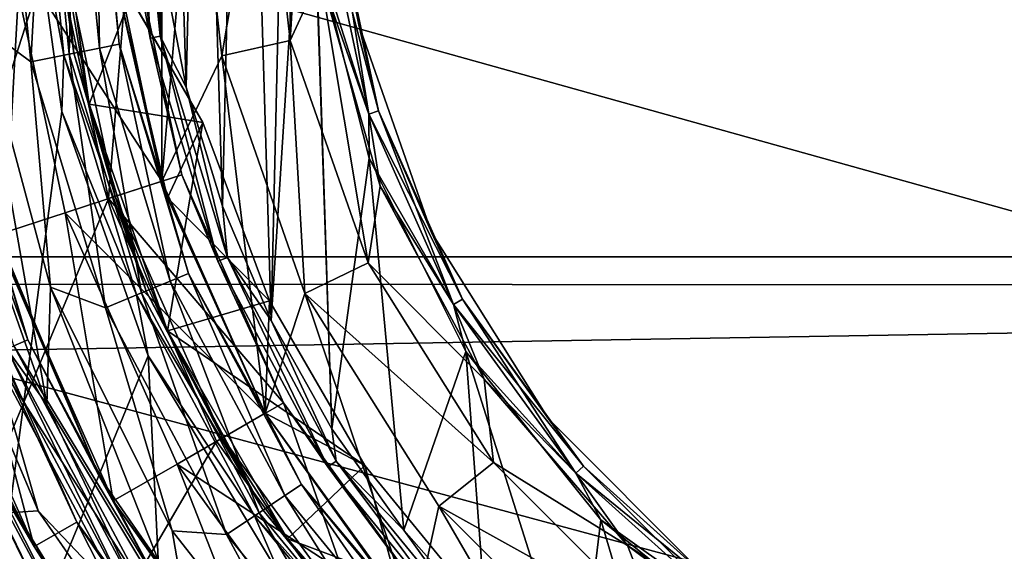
# Model space of a CAD drawing. Header units: millimetres. Extents: x -143 to 143, y -35 to 35.
# Tile 214 of 256: x 65.76 to 72.78, y -5.31 to -1.52. Entities that reach past the tile are written whole.
import ezdxf

# ---------------------------------------------------------------- set-up
doc = ezdxf.new("R2010")
doc.units = ezdxf.units.MM
doc.header["$LTSCALE"] = 65.185185
for name, color, linetype in [('127', 7, 'CONTINUOUS'), ('128', 7, 'CONTINUOUS'), ('17', 7, 'CONTINUOUS'), ('216', 7, 'CONTINUOUS'), ('217', 7, 'CONTINUOUS'), ('221', 7, 'CONTINUOUS'), ('222', 7, 'CONTINUOUS'), ('225', 7, 'CONTINUOUS'), ('226', 7, 'CONTINUOUS'), ('227', 7, 'CONTINUOUS'), ('228', 7, 'CONTINUOUS'), ('232', 7, 'CONTINUOUS'), ('234', 7, 'CONTINUOUS'), ('235', 7, 'CONTINUOUS'), ('236', 7, 'CONTINUOUS'), ('237', 7, 'CONTINUOUS'), ('242', 7, 'CONTINUOUS'), ('243', 7, 'CONTINUOUS'), ('244', 7, 'CONTINUOUS'), ('245', 7, 'CONTINUOUS'), ('246', 7, 'CONTINUOUS'), ('249', 7, 'CONTINUOUS'), ('250', 7, 'CONTINUOUS'), ('251', 7, 'CONTINUOUS'), ('254', 7, 'CONTINUOUS'), ('271', 7, 'CONTINUOUS'), ('274', 7, 'CONTINUOUS'), ('278', 7, 'CONTINUOUS'), ('330', 7, 'CONTINUOUS'), ('331', 7, 'CONTINUOUS'), ('36', 7, 'CONTINUOUS'), ('40', 7, 'CONTINUOUS'), ('41', 7, 'CONTINUOUS'), ('45', 7, 'CONTINUOUS'), ('484', 7, 'CONTINUOUS'), ('493', 7, 'CONTINUOUS'), ('494', 7, 'CONTINUOUS'), ('71', 7, 'CONTINUOUS')]:
    doc.layers.add(name, color=color, linetype=linetype)

msp = doc.modelspace()

# ---------------------------------------------------------------- linework, layer by layer
at = {"layer": '127', "linetype": 'CONTINUOUS'}
for points in [[(65.2529, -1.9388, -31.1913), (65.8184, -3.8031, -31.1913), (65.1465, -1.96, -31.3537), (65.2529, -1.9388, -31.1913)], [(65.1465, -1.96, -31.3537), (65.8184, -3.8031, -31.1913), (65.7182, -3.8447, -31.3537), (65.1465, -1.96, -31.3537)], [(65.2529, -1.9388, -31.1913), (65.5295, -2.8845, -31), (65.8184, -3.8031, -31.1913), (65.2529, -1.9388, -31.1913)], [(65.5295, -2.8845, -31), (66.3264, -4.7727, -31), (65.8184, -3.8031, -31.1913), (65.5295, -2.8845, -31)], [(65.8916, -5.0197, -31.5), (65.0524, -3.0341, -31.5), (65.5681, -3.9068, -31.4621), (65.8916, -5.0197, -31.5)], [(65.5681, -3.9068, -31.4621), (65.7182, -3.8447, -31.3537), (66.6466, -5.5816, -31.3537), (65.5681, -3.9068, -31.4621)], [(65.8184, -3.8031, -31.1913), (66.7368, -5.5213, -31.1913), (65.7182, -3.8447, -31.3537), (65.8184, -3.8031, -31.1913)], [(65.7182, -3.8447, -31.3537), (66.7368, -5.5213, -31.1913), (66.6466, -5.5816, -31.3537), (65.7182, -3.8447, -31.3537)], [(65.8184, -3.8031, -31.1913), (66.3264, -4.7727, -31), (66.7368, -5.5213, -31.1913), (65.8184, -3.8031, -31.1913)], [(66.5115, -5.6718, -31.4621), (65.8916, -5.0197, -31.5), (65.5681, -3.9068, -31.4621), (66.5115, -5.6718, -31.4621)], [(66.5115, -5.6718, -31.4621), (65.5681, -3.9068, -31.4621), (66.6466, -5.5816, -31.3537), (66.5115, -5.6718, -31.4621)], [(66.3264, -4.7727, -31), (67.4949, -6.4563, -31), (66.7368, -5.5213, -31.1913), (66.3264, -4.7727, -31)], [(67.1224, -6.79, -31.5), (65.8916, -5.0197, -31.5), (66.5115, -5.6718, -31.4621), (67.1224, -6.79, -31.5)]]:
    msp.add_3dface(points, dxfattribs=at)
at = {"layer": '128', "linetype": 'CONTINUOUS'}
for points in [[(65.5845, -3.0591, -29.5), (66.3264, -4.7727, -31), (65.5295, -2.8845, -31), (65.5845, -3.0591, -29.5)], [(65.5845, -3.0591, -29.5), (66.4262, -4.9497, -29.5), (66.3264, -4.7727, -31), (65.5845, -3.0591, -29.5)], [(66.4262, -4.9497, -29.5), (67.4949, -6.4563, -31), (66.3264, -4.7727, -31), (66.4262, -4.9497, -29.5)], [(66.4262, -4.9497, -29.5), (67.6426, -6.6241, -29.5), (67.4949, -6.4563, -31), (66.4262, -4.9497, -29.5)]]:
    msp.add_3dface(points, dxfattribs=at)
at = {"layer": '17', "linetype": 'CONTINUOUS'}
for points in [[(74, 0, 17.5), (74, -3.2108, 17.2029), (62.5, 0, 17.5), (74, 0, 17.5)], [(62.5, 0, 17.5), (74, -3.2108, 17.2029), (62.5, -3.2108, 17.2029), (62.5, 0, 17.5)], [(74, -3.2108, 17.2029), (74, -6.3124, 16.3219), (62.5, -3.2108, 17.2029), (74, -3.2108, 17.2029)], [(62.5, -3.2108, 17.2029), (74, -6.3124, 16.3219), (62.5, -6.3124, 16.3219), (62.5, -3.2108, 17.2029)]]:
    msp.add_3dface(points, dxfattribs=at)
at = {"layer": '216', "linetype": 'CONTINUOUS'}
for points in [[(66.1448, -5.9168, -44.4732), (65.532, -4.7145, -44.4), (65.1607, -4.0756, -44.4732), (66.1448, -5.9168, -44.4732)], [(65.3621, -4.2911, -44.3), (65.532, -4.7145, -44.4), (65.8634, -5.275, -44.3), (65.3621, -4.2911, -44.3)], [(66.5595, -6.3739, -44.4), (65.532, -4.7145, -44.4), (66.1448, -5.9168, -44.4732), (66.5595, -6.3739, -44.4)], [(65.532, -4.7145, -44.4), (66.5595, -6.3739, -44.4), (65.8634, -5.275, -44.3), (65.532, -4.7145, -44.4)], [(65.8634, -5.275, -44.3), (66.5595, -6.3739, -44.4), (66.4649, -6.2011, -44.3), (65.8634, -5.275, -44.3)]]:
    msp.add_3dface(points, dxfattribs=at)
at = {"layer": '217', "linetype": 'CONTINUOUS'}
for points in [[(65.3621, -4.2911, -44.3), (65.8634, -5.275, -44.3), (64.9663, -3.2601, -40.8), (65.3621, -4.2911, -44.3)], [(64.9663, -3.2601, -40.8), (65.8634, -5.275, -44.3), (65.8635, -5.2751, -40.8), (64.9663, -3.2601, -40.8)], [(65.8634, -5.275, -44.3), (66.4649, -6.2011, -44.3), (65.8635, -5.2751, -40.8), (65.8634, -5.275, -44.3)], [(66.4649, -6.2011, -44.3), (67.1598, -7.0593, -44.3), (65.8635, -5.2751, -40.8), (66.4649, -6.2011, -44.3)], [(65.8635, -5.2751, -40.8), (67.1598, -7.0593, -44.3), (67.1598, -7.0593, -40.8), (65.8635, -5.2751, -40.8)]]:
    msp.add_3dface(points, dxfattribs=at)
at = {"layer": '221', "linetype": 'CONTINUOUS'}
for points in [[(64.9663, -3.2601, -40.8), (65.8635, -5.2751, -40.8), (65.2992, -3.152, -40.1938), (64.9663, -3.2601, -40.8)], [(65.2992, -3.152, -40.1938), (65.8635, -5.2751, -40.8), (66.1666, -5.1, -40.1938), (65.2992, -3.152, -40.1938)], [(65.8635, -5.2751, -40.8), (67.1598, -7.0593, -40.8), (66.1666, -5.1, -40.1938), (65.8635, -5.2751, -40.8)], [(66.1666, -5.1, -40.1938), (67.1598, -7.0593, -40.8), (67.4199, -6.8251, -40.1938), (66.1666, -5.1, -40.1938)]]:
    msp.add_3dface(points, dxfattribs=at)
at = {"layer": '222', "linetype": 'CONTINUOUS'}
for points in [[(65.2992, -3.152, -40.1938), (66.1666, -5.1, -40.1938), (66.1665, -5.1, -31.7), (65.2992, -3.152, -40.1938)], [(65.2992, -3.152, -31.7), (65.2992, -3.152, -40.1938), (66.1665, -5.1, -31.7), (65.2992, -3.152, -31.7)], [(66.1666, -5.1, -40.1938), (67.4199, -6.8251, -40.1938), (66.1665, -5.1, -31.7), (66.1666, -5.1, -40.1938)], [(66.1665, -5.1, -31.7), (67.4199, -6.8251, -40.1938), (67.4199, -6.8251, -31.7), (66.1665, -5.1, -31.7)]]:
    msp.add_3dface(points, dxfattribs=at)
at = {"layer": '225', "linetype": 'CONTINUOUS'}
for points in [[(65.2849, -2.3701, -31.5), (65.9543, -4.2632, -31.5), (65.4759, -1.5538, -31.5), (65.2849, -2.3701, -31.5)], [(65.4759, -1.5538, -31.5), (65.9543, -4.2632, -31.5), (65.9789, -3.4268, -31.5), (65.4759, -1.5538, -31.5)], [(65.9543, -4.2632, -31.5), (66.9883, -5.9844, -31.5), (65.9789, -3.4268, -31.5), (65.9543, -4.2632, -31.5)], [(65.9789, -3.4268, -31.5), (66.9883, -5.9844, -31.5), (66.8464, -5.1614, -31.5), (65.9789, -3.4268, -31.5)], [(66.8464, -5.1614, -31.5), (66.9883, -5.9844, -31.5), (68.0431, -6.6876, -31.5), (66.8464, -5.1614, -31.5)]]:
    msp.add_3dface(points, dxfattribs=at)
at = {"layer": '226', "linetype": 'CONTINUOUS'}
for points in [[(65.9543, -4.2632, -31.5), (65.2849, -2.3701, -31.5), (65.6688, -3.8651, -31.5268), (65.9543, -4.2632, -31.5)], [(65.2992, -3.152, -31.7), (66.1665, -5.1, -31.7), (65.6011, -3.8931, -31.6001), (65.2992, -3.152, -31.7)], [(65.6688, -3.8651, -31.5268), (65.6011, -3.8931, -31.6001), (66.5412, -5.652, -31.6001), (65.6688, -3.8651, -31.5268)], [(65.6011, -3.8931, -31.6001), (66.1665, -5.1, -31.7), (66.5412, -5.652, -31.6001), (65.6011, -3.8931, -31.6001)], [(66.6022, -5.6113, -31.5268), (65.9543, -4.2632, -31.5), (65.6688, -3.8651, -31.5268), (66.6022, -5.6113, -31.5268)], [(66.6022, -5.6113, -31.5268), (65.6688, -3.8651, -31.5268), (66.5412, -5.652, -31.6001), (66.6022, -5.6113, -31.5268)], [(66.9883, -5.9844, -31.5), (65.9543, -4.2632, -31.5), (66.6022, -5.6113, -31.5268), (66.9883, -5.9844, -31.5)], [(66.1665, -5.1, -31.7), (67.4199, -6.8251, -31.7), (66.5412, -5.652, -31.6001), (66.1665, -5.1, -31.7)]]:
    msp.add_3dface(points, dxfattribs=at)
at = {"layer": '227', "linetype": 'CONTINUOUS'}
for points in [[(65.659, 0, -31.4511), (65.4759, -1.5538, -31.5), (65.8385, -1.8223, -31.4511), (65.659, 0, -31.4511)], [(65.659, 0, -31.4511), (65.8385, -1.8223, -31.4511), (65.938, 0, -31.3088), (65.659, 0, -31.4511)], [(65.938, 0, -31.3088), (65.8385, -1.8223, -31.4511), (66.1122, -1.7679, -31.3088), (65.938, 0, -31.3088)], [(65.938, 0, -31.3088), (66.1122, -1.7679, -31.3088), (66.1594, 0, -31.0873), (65.938, 0, -31.3088)], [(66.1594, 0, -31.0873), (66.1122, -1.7679, -31.3088), (66.3293, -1.7247, -31.0873), (66.1594, 0, -31.0873)], [(66.3013, 0, -30.8081), (66.1594, 0, -31.0873), (66.3293, -1.7247, -31.0873), (66.3013, 0, -30.8081)], [(66.4685, -1.697, -30.8081), (66.3974, -0.9042, -30.5), (66.3013, 0, -30.8081), (66.4685, -1.697, -30.8081)], [(66.4685, -1.697, -30.8081), (66.3013, 0, -30.8081), (66.3293, -1.7247, -31.0873), (66.4685, -1.697, -30.8081)], [(66.7734, -2.673, -30.5), (66.3974, -0.9042, -30.5), (66.4685, -1.697, -30.8081), (66.7734, -2.673, -30.5)], [(65.4759, -1.5538, -31.5), (65.9789, -3.4268, -31.5), (65.8385, -1.8223, -31.4511), (65.4759, -1.5538, -31.5)], [(66.1122, -1.7679, -31.3088), (66.6278, -3.4679, -31.3088), (66.3293, -1.7247, -31.0873), (66.1122, -1.7679, -31.3088)], [(66.4685, -1.697, -30.8081), (66.3293, -1.7247, -31.0873), (66.8323, -3.3832, -31.0873), (66.4685, -1.697, -30.8081)], [(66.3293, -1.7247, -31.0873), (66.6278, -3.4679, -31.3088), (66.8323, -3.3832, -31.0873), (66.3293, -1.7247, -31.0873)], [(66.9635, -3.3288, -30.8081), (66.7734, -2.673, -30.5), (66.4685, -1.697, -30.8081), (66.9635, -3.3288, -30.8081)], [(66.9635, -3.3288, -30.8081), (66.4685, -1.697, -30.8081), (66.8323, -3.3832, -31.0873), (66.9635, -3.3288, -30.8081)], [(65.8385, -1.8223, -31.4511), (66.3701, -3.5746, -31.4511), (66.1122, -1.7679, -31.3088), (65.8385, -1.8223, -31.4511)], [(65.8385, -1.8223, -31.4511), (65.9789, -3.4268, -31.5), (66.3701, -3.5746, -31.4511), (65.8385, -1.8223, -31.4511)], [(66.1122, -1.7679, -31.3088), (66.3701, -3.5746, -31.4511), (66.6278, -3.4679, -31.3088), (66.1122, -1.7679, -31.3088)], [(67.5089, -4.325, -30.5), (66.7734, -2.673, -30.5), (66.9635, -3.3288, -30.8081), (67.5089, -4.325, -30.5)], [(66.9635, -3.3288, -30.8081), (66.8323, -3.3832, -31.0873), (67.6493, -4.9116, -31.0873), (66.9635, -3.3288, -30.8081)], [(67.7673, -4.8327, -30.8081), (67.5089, -4.325, -30.5), (66.9635, -3.3288, -30.8081), (67.7673, -4.8327, -30.8081)], [(67.7673, -4.8327, -30.8081), (66.9635, -3.3288, -30.8081), (67.6493, -4.9116, -31.0873), (67.7673, -4.8327, -30.8081)], [(65.9789, -3.4268, -31.5), (66.8464, -5.1614, -31.5), (66.3701, -3.5746, -31.4511), (65.9789, -3.4268, -31.5)], [(66.6278, -3.4679, -31.3088), (67.4653, -5.0346, -31.3088), (66.8323, -3.3832, -31.0873), (66.6278, -3.4679, -31.3088)], [(66.8323, -3.3832, -31.0873), (67.4653, -5.0346, -31.3088), (67.6493, -4.9116, -31.0873), (66.8323, -3.3832, -31.0873)], [(66.3701, -3.5746, -31.4511), (67.2333, -5.1896, -31.4511), (66.6278, -3.4679, -31.3088), (66.3701, -3.5746, -31.4511)], [(66.6278, -3.4679, -31.3088), (67.2333, -5.1896, -31.4511), (67.4653, -5.0346, -31.3088), (66.6278, -3.4679, -31.3088)], [(66.3701, -3.5746, -31.4511), (66.8464, -5.1614, -31.5), (67.2333, -5.1896, -31.4511), (66.3701, -3.5746, -31.4511)], [(68.5718, -5.788, -30.5), (67.5089, -4.325, -30.5), (67.7673, -4.8327, -30.8081), (68.5718, -5.788, -30.5)], [(67.7673, -4.8327, -30.8081), (67.6493, -4.9116, -31.0873), (68.7487, -6.2513, -31.0873), (67.7673, -4.8327, -30.8081)], [(68.8491, -6.1509, -30.8081), (68.5718, -5.788, -30.5), (67.7673, -4.8327, -30.8081), (68.8491, -6.1509, -30.8081)], [(68.8491, -6.1509, -30.8081), (67.7673, -4.8327, -30.8081), (68.7487, -6.2513, -31.0873), (68.8491, -6.1509, -30.8081)], [(67.4653, -5.0346, -31.3088), (68.5922, -6.4078, -31.3088), (67.6493, -4.9116, -31.0873), (67.4653, -5.0346, -31.3088)], [(67.6493, -4.9116, -31.0873), (68.5922, -6.4078, -31.3088), (68.7487, -6.2513, -31.0873), (67.6493, -4.9116, -31.0873)], [(67.2333, -5.1896, -31.4511), (68.3949, -6.6051, -31.4511), (67.4653, -5.0346, -31.3088), (67.2333, -5.1896, -31.4511)], [(67.4653, -5.0346, -31.3088), (68.3949, -6.6051, -31.4511), (68.5922, -6.4078, -31.3088), (67.4653, -5.0346, -31.3088)], [(66.8464, -5.1614, -31.5), (68.0431, -6.6876, -31.5), (67.2333, -5.1896, -31.4511), (66.8464, -5.1614, -31.5)], [(67.2333, -5.1896, -31.4511), (68.0431, -6.6876, -31.5), (68.3949, -6.6051, -31.4511), (67.2333, -5.1896, -31.4511)]]:
    msp.add_3dface(points, dxfattribs=at)
at = {"layer": '228', "linetype": 'CONTINUOUS'}
for points in [[(66.3974, -0.9042, -30.5), (66.7734, -2.673, -30.5), (66.3974, -0.9041, -29.7), (66.3974, -0.9042, -30.5)], [(66.3974, -0.9041, -29.7), (66.7734, -2.673, -30.5), (66.7734, -2.6731, -29.7), (66.3974, -0.9041, -29.7)], [(66.7734, -2.673, -30.5), (67.5089, -4.325, -30.5), (66.7734, -2.6731, -29.7), (66.7734, -2.673, -30.5)], [(66.7734, -2.6731, -29.7), (67.5089, -4.325, -30.5), (67.5089, -4.325, -29.7), (66.7734, -2.6731, -29.7)], [(67.5089, -4.325, -30.5), (68.5718, -5.788, -30.5), (67.5089, -4.325, -29.7), (67.5089, -4.325, -30.5)], [(67.5089, -4.325, -29.7), (68.5718, -5.788, -30.5), (68.5717, -5.7879, -29.7), (67.5089, -4.325, -29.7)]]:
    msp.add_3dface(points, dxfattribs=at)
at = {"layer": '232', "linetype": 'CONTINUOUS'}
for points in [[(65.6764, -0.98, -28.975), (66.3974, -0.9041, -29.7), (66.7734, -2.6731, -29.7), (65.6764, -0.98, -28.975)], [(66.0838, -2.897, -28.975), (65.6764, -0.98, -28.975), (66.7734, -2.6731, -29.7), (66.0838, -2.897, -28.975)], [(66.0838, -2.897, -28.975), (66.7734, -2.6731, -29.7), (67.5089, -4.325, -29.7), (66.0838, -2.897, -28.975)], [(66.881, -4.6875, -28.975), (66.0838, -2.897, -28.975), (67.5089, -4.325, -29.7), (66.881, -4.6875, -28.975)], [(66.881, -4.6875, -28.975), (67.5089, -4.325, -29.7), (68.5717, -5.7879, -29.7), (66.881, -4.6875, -28.975)], [(68.033, -6.2731, -28.975), (66.881, -4.6875, -28.975), (68.5717, -5.7879, -29.7), (68.033, -6.2731, -28.975)]]:
    msp.add_3dface(points, dxfattribs=at)
at = {"layer": '234', "linetype": 'CONTINUOUS'}
for points in [[(65.9996, -0.946, -25.55), (66.3929, -2.7966, -25.55), (66.5466, -0.8886, -25), (65.9996, -0.946, -25.55)], [(66.5466, -0.8886, -25), (66.3929, -2.7966, -25.55), (66.916, -2.6266, -25), (66.5466, -0.8886, -25)], [(66.916, -2.6266, -25), (66.3929, -2.7966, -25.55), (67.6387, -4.2499, -25), (66.916, -2.6266, -25)], [(66.3929, -2.7966, -25.55), (67.1625, -4.525, -25.55), (67.6387, -4.2499, -25), (66.3929, -2.7966, -25.55)], [(67.1625, -4.525, -25.55), (68.2745, -6.0556, -25.55), (67.6387, -4.2499, -25), (67.1625, -4.525, -25.55)], [(67.6387, -4.2499, -25), (68.2745, -6.0556, -25.55), (68.6833, -5.6877, -25), (67.6387, -4.2499, -25)]]:
    msp.add_3dface(points, dxfattribs=at)
at = {"layer": '235', "linetype": 'CONTINUOUS'}
for points in [[(66.5466, -0.8886, -25), (66.916, -2.6266, -25), (66.5466, -0.8885, -24.7), (66.5466, -0.8886, -25)], [(66.5466, -0.8885, -24.7), (66.916, -2.6266, -25), (66.916, -2.6266, -24.7), (66.5466, -0.8885, -24.7)], [(66.916, -2.6266, -25), (67.6387, -4.2499, -25), (66.916, -2.6266, -24.7), (66.916, -2.6266, -25)], [(66.916, -2.6266, -24.7), (67.6387, -4.2499, -25), (67.6388, -4.25, -24.7), (66.916, -2.6266, -24.7)], [(67.6387, -4.2499, -25), (68.6833, -5.6877, -25), (67.6388, -4.25, -24.7), (67.6387, -4.2499, -25)], [(67.6388, -4.25, -24.7), (68.6833, -5.6877, -25), (68.6833, -5.6876, -24.7), (67.6388, -4.25, -24.7)]]:
    msp.add_3dface(points, dxfattribs=at)
at = {"layer": '236', "linetype": 'CONTINUOUS'}
for points in [[(66.5267, 0, -24.6001), (66.5466, -0.8885, -24.7), (66.6896, -1.6531, -24.6001), (66.5267, 0, -24.6001)], [(66.6, 0, -24.5268), (66.5267, 0, -24.6001), (66.6896, -1.6531, -24.6001), (66.6, 0, -24.5268)], [(66.7614, -1.6388, -24.5268), (66.7038, -0.2502, -24.5), (66.6, 0, -24.5268), (66.7614, -1.6388, -24.5268)], [(66.7614, -1.6388, -24.5268), (66.6, 0, -24.5268), (66.6896, -1.6531, -24.6001), (66.7614, -1.6388, -24.5268)], [(66.7776, -1.1327, -24.5), (66.7038, -0.2502, -24.5), (66.7614, -1.6388, -24.5268), (66.7776, -1.1327, -24.5)], [(66.5466, -0.8885, -24.7), (66.916, -2.6266, -24.7), (66.6896, -1.6531, -24.6001), (66.5466, -0.8885, -24.7)], [(66.9451, -2.0023, -24.5), (66.7776, -1.1327, -24.5), (66.7614, -1.6388, -24.5268), (66.9451, -2.0023, -24.5)], [(66.7614, -1.6388, -24.5268), (66.6896, -1.6531, -24.6001), (67.1717, -3.2426, -24.6001), (66.7614, -1.6388, -24.5268)], [(66.6896, -1.6531, -24.6001), (66.916, -2.6266, -24.7), (67.1717, -3.2426, -24.6001), (66.6896, -1.6531, -24.6001)], [(67.2394, -3.2145, -24.5268), (66.9451, -2.0023, -24.5), (66.7614, -1.6388, -24.5268), (67.2394, -3.2145, -24.5268)], [(67.2394, -3.2145, -24.5268), (66.7614, -1.6388, -24.5268), (67.1717, -3.2426, -24.6001), (67.2394, -3.2145, -24.5268)], [(67.2043, -2.849, -24.5), (66.9451, -2.0023, -24.5), (67.2394, -3.2145, -24.5268), (67.2043, -2.849, -24.5)], [(66.916, -2.6266, -24.7), (67.6388, -4.25, -24.7), (67.1717, -3.2426, -24.6001), (66.916, -2.6266, -24.7)], [(67.5522, -3.6634, -24.5), (67.2043, -2.849, -24.5), (67.2394, -3.2145, -24.5268), (67.5522, -3.6634, -24.5)], [(67.2394, -3.2145, -24.5268), (67.1717, -3.2426, -24.6001), (67.9547, -4.7075, -24.6001), (67.2394, -3.2145, -24.5268)], [(68.0157, -4.6668, -24.5268), (67.5522, -3.6634, -24.5), (67.2394, -3.2145, -24.5268), (68.0157, -4.6668, -24.5268)], [(68.0157, -4.6668, -24.5268), (67.2394, -3.2145, -24.5268), (67.9547, -4.7075, -24.6001), (68.0157, -4.6668, -24.5268)], [(67.1717, -3.2426, -24.6001), (67.6388, -4.25, -24.7), (67.9547, -4.7075, -24.6001), (67.1717, -3.2426, -24.6001)], [(67.9849, -4.4361, -24.5), (67.5522, -3.6634, -24.5), (68.0157, -4.6668, -24.5268), (67.9849, -4.4361, -24.5)], [(67.6388, -4.25, -24.7), (68.6833, -5.6876, -24.7), (67.9547, -4.7075, -24.6001), (67.6388, -4.25, -24.7)], [(68.4975, -5.1582, -24.5), (67.9849, -4.4361, -24.5), (68.0157, -4.6668, -24.5268), (68.4975, -5.1582, -24.5)], [(68.0157, -4.6668, -24.5268), (67.9547, -4.7075, -24.6001), (69.0085, -5.9915, -24.6001), (68.0157, -4.6668, -24.5268)], [(69.0603, -5.9397, -24.5268), (68.4975, -5.1582, -24.5), (68.0157, -4.6668, -24.5268), (69.0603, -5.9397, -24.5268)], [(69.0603, -5.9397, -24.5268), (68.0157, -4.6668, -24.5268), (69.0085, -5.9915, -24.6001), (69.0603, -5.9397, -24.5268)], [(67.9547, -4.7075, -24.6001), (68.6833, -5.6876, -24.7), (69.0085, -5.9915, -24.6001), (67.9547, -4.7075, -24.6001)], [(69.0841, -5.8217, -24.5), (68.4975, -5.1582, -24.5), (69.0603, -5.9397, -24.5268), (69.0841, -5.8217, -24.5)]]:
    msp.add_3dface(points, dxfattribs=at)
at = {"layer": '237', "linetype": 'CONTINUOUS'}
for points in [[(67.7303, 4.0052, -24.5), (67.345, 3.2079, -24.5), (67.5522, -3.6634, -24.5), (67.7303, 4.0052, -24.5)], [(67.7303, 4.0052, -24.5), (67.5522, -3.6634, -24.5), (67.8188, 0.5205, -24.5), (67.7303, 4.0052, -24.5)], [(67.345, 3.2079, -24.5), (67.0468, 2.374, -24.5), (67.2043, -2.849, -24.5), (67.345, 3.2079, -24.5)], [(67.345, 3.2079, -24.5), (67.2043, -2.849, -24.5), (67.5522, -3.6634, -24.5), (67.345, 3.2079, -24.5)], [(67.0468, 2.374, -24.5), (66.8391, 1.5132, -24.5), (66.9451, -2.0023, -24.5), (67.0468, 2.374, -24.5)], [(67.0468, 2.374, -24.5), (66.9451, -2.0023, -24.5), (67.2043, -2.849, -24.5), (67.0468, 2.374, -24.5)], [(66.8391, 1.5132, -24.5), (66.7776, -1.1327, -24.5), (66.9451, -2.0023, -24.5), (66.8391, 1.5132, -24.5)], [(67.5522, -3.6634, -24.5), (67.9849, -4.4361, -24.5), (67.8188, 0.5205, -24.5), (67.5522, -3.6634, -24.5)], [(67.8188, 0.5205, -24.5), (67.9849, -4.4361, -24.5), (67.8722, -1.017, -24.5), (67.8188, 0.5205, -24.5)], [(67.8722, -1.017, -24.5), (67.9849, -4.4361, -24.5), (68.251, -2.5082, -24.5), (67.8722, -1.017, -24.5)], [(67.9849, -4.4361, -24.5), (68.4975, -5.1582, -24.5), (68.251, -2.5082, -24.5), (67.9849, -4.4361, -24.5)], [(68.251, -2.5082, -24.5), (68.4975, -5.1582, -24.5), (68.9379, -3.8848, -24.5), (68.251, -2.5082, -24.5)], [(68.4975, -5.1582, -24.5), (69.0841, -5.8217, -24.5), (68.9379, -3.8848, -24.5), (68.4975, -5.1582, -24.5)], [(69.0841, -5.8217, -24.5), (69.7381, -6.4189, -24.5), (68.9379, -3.8848, -24.5), (69.0841, -5.8217, -24.5)], [(68.9379, -3.8848, -24.5), (69.7381, -6.4189, -24.5), (69.9017, -5.0841, -24.5), (68.9379, -3.8848, -24.5)], [(69.7381, -6.4189, -24.5), (70.449, -6.9411, -24.5), (69.9017, -5.0841, -24.5), (69.7381, -6.4189, -24.5)], [(69.9017, -5.0841, -24.5), (70.449, -6.9411, -24.5), (71.0897, -6.0455, -24.5), (69.9017, -5.0841, -24.5)]]:
    msp.add_3dface(points, dxfattribs=at)
at = {"layer": '242', "linetype": 'CONTINUOUS'}
for points in [[(68.1755, -1.5576, -25.3), (68, 0, -25.3), (68.1755, -1.5576, -24.7), (68.1755, -1.5576, -25.3)], [(68.1755, -1.5576, -24.7), (68, 0, -25.3), (68, 0, -24.7), (68.1755, -1.5576, -24.7)], [(68.6932, -3.0372, -25.3), (68.1755, -1.5576, -25.3), (68.6932, -3.0372, -24.7), (68.6932, -3.0372, -25.3)], [(68.6932, -3.0372, -24.7), (68.1755, -1.5576, -25.3), (68.1755, -1.5576, -24.7), (68.6932, -3.0372, -24.7)], [(69.5272, -4.3644, -25.3), (68.6932, -3.0372, -25.3), (69.5272, -4.3644, -24.7), (69.5272, -4.3644, -25.3)], [(69.5272, -4.3644, -24.7), (68.6932, -3.0372, -25.3), (68.6932, -3.0372, -24.7), (69.5272, -4.3644, -24.7)], [(70.6356, -5.4728, -25.3), (69.5272, -4.3644, -25.3), (70.6356, -5.4728, -24.7), (70.6356, -5.4728, -25.3)], [(70.6356, -5.4728, -24.7), (69.5272, -4.3644, -25.3), (69.5272, -4.3644, -24.7), (70.6356, -5.4728, -24.7)]]:
    msp.add_3dface(points, dxfattribs=at)
at = {"layer": '243', "linetype": 'CONTINUOUS'}
for points in [[(68.1755, -1.5576, -24.7), (68, 0, -24.7), (68.0117, -0.7345, -24.6), (68.1755, -1.5576, -24.7)], [(67.9388, -0.7422, -24.5267), (67.8722, -1.017, -24.5), (68.2474, -2.194, -24.5267), (67.9388, -0.7422, -24.5267)], [(68.0117, -0.7345, -24.6), (67.9388, -0.7422, -24.5267), (68.2474, -2.194, -24.5267), (68.0117, -0.7345, -24.6)], [(68.3171, -2.1714, -24.6), (68.1755, -1.5576, -24.7), (68.0117, -0.7345, -24.6), (68.3171, -2.1714, -24.6)], [(68.3171, -2.1714, -24.6), (68.0117, -0.7345, -24.6), (68.2474, -2.194, -24.5267), (68.3171, -2.1714, -24.6)], [(67.8722, -1.017, -24.5), (68.251, -2.5082, -24.5), (68.2474, -2.194, -24.5267), (67.8722, -1.017, -24.5)], [(68.6932, -3.0372, -24.7), (68.1755, -1.5576, -24.7), (68.3171, -2.1714, -24.6), (68.6932, -3.0372, -24.7)], [(68.3171, -2.1714, -24.6), (68.2474, -2.194, -24.5267), (68.8511, -3.55, -24.5267), (68.3171, -2.1714, -24.6)], [(68.9146, -3.5134, -24.6), (68.6932, -3.0372, -24.7), (68.3171, -2.1714, -24.6), (68.9146, -3.5134, -24.6)], [(68.9146, -3.5134, -24.6), (68.3171, -2.1714, -24.6), (68.8511, -3.55, -24.5267), (68.9146, -3.5134, -24.6)], [(68.2474, -2.194, -24.5267), (68.251, -2.5082, -24.5), (68.8511, -3.55, -24.5267), (68.2474, -2.194, -24.5267)], [(68.251, -2.5082, -24.5), (68.9379, -3.8848, -24.5), (68.8511, -3.55, -24.5267), (68.251, -2.5082, -24.5)], [(69.5272, -4.3644, -24.7), (68.6932, -3.0372, -24.7), (68.9146, -3.5134, -24.6), (69.5272, -4.3644, -24.7)], [(68.9146, -3.5134, -24.6), (68.8511, -3.55, -24.5267), (69.7236, -4.7509, -24.5267), (68.9146, -3.5134, -24.6)], [(68.8511, -3.55, -24.5267), (68.9379, -3.8848, -24.5), (69.7236, -4.7509, -24.5267), (68.8511, -3.55, -24.5267)], [(69.7781, -4.7018, -24.6), (69.5272, -4.3644, -24.7), (68.9146, -3.5134, -24.6), (69.7781, -4.7018, -24.6)], [(69.7781, -4.7018, -24.6), (68.9146, -3.5134, -24.6), (69.7236, -4.7509, -24.5267), (69.7781, -4.7018, -24.6)], [(68.9379, -3.8848, -24.5), (69.9017, -5.0841, -24.5), (69.7236, -4.7509, -24.5267), (68.9379, -3.8848, -24.5)], [(70.6356, -5.4728, -24.7), (69.5272, -4.3644, -24.7), (69.7781, -4.7018, -24.6), (70.6356, -5.4728, -24.7)], [(69.7781, -4.7018, -24.6), (69.7236, -4.7509, -24.5267), (70.8267, -5.7441, -24.5267), (69.7781, -4.7018, -24.6)], [(69.7236, -4.7509, -24.5267), (69.9017, -5.0841, -24.5), (70.8267, -5.7441, -24.5267), (69.7236, -4.7509, -24.5267)], [(70.8698, -5.6848, -24.6), (70.6356, -5.4728, -24.7), (69.7781, -4.7018, -24.6), (70.8698, -5.6848, -24.6)], [(70.8698, -5.6848, -24.6), (69.7781, -4.7018, -24.6), (70.8267, -5.7441, -24.5267), (70.8698, -5.6848, -24.6)], [(69.9017, -5.0841, -24.5), (71.0897, -6.0455, -24.5), (70.8267, -5.7441, -24.5267), (69.9017, -5.0841, -24.5)]]:
    msp.add_3dface(points, dxfattribs=at)
at = {"layer": '244', "linetype": 'CONTINUOUS'}
for points in [[(68, 0, -25.3), (68.1755, -1.5576, -25.3), (68.0118, -0.7345, -25.3999), (68, 0, -25.3)], [(68.2475, -2.194, -25.4732), (67.9015, -1.2048, -25.5), (67.9389, -0.7422, -25.4732), (68.2475, -2.194, -25.4732)], [(67.9389, -0.7422, -25.4732), (68.0118, -0.7345, -25.3999), (68.3172, -2.1714, -25.3999), (67.9389, -0.7422, -25.4732)], [(68.2475, -2.194, -25.4732), (67.9389, -0.7422, -25.4732), (68.3172, -2.1714, -25.3999), (68.2475, -2.194, -25.4732)], [(68.0118, -0.7345, -25.3999), (68.1755, -1.5576, -25.3), (68.3172, -2.1714, -25.3999), (68.0118, -0.7345, -25.3999)], [(68.3285, -2.7076, -25.5), (67.9015, -1.2048, -25.5), (68.2475, -2.194, -25.4732), (68.3285, -2.7076, -25.5)], [(68.1755, -1.5576, -25.3), (68.6932, -3.0372, -25.3), (68.3172, -2.1714, -25.3999), (68.1755, -1.5576, -25.3)], [(68.2475, -2.194, -25.4732), (68.3172, -2.1714, -25.3999), (68.9147, -3.5134, -25.3999), (68.2475, -2.194, -25.4732)], [(68.3172, -2.1714, -25.3999), (68.6932, -3.0372, -25.3), (68.9147, -3.5134, -25.3999), (68.3172, -2.1714, -25.3999)], [(68.8512, -3.55, -25.4732), (68.3285, -2.7076, -25.5), (68.2475, -2.194, -25.4732), (68.8512, -3.55, -25.4732)], [(68.8512, -3.55, -25.4732), (68.2475, -2.194, -25.4732), (68.9147, -3.5134, -25.3999), (68.8512, -3.55, -25.4732)], [(69.0695, -4.0828, -25.5), (68.3285, -2.7076, -25.5), (68.8512, -3.55, -25.4732), (69.0695, -4.0828, -25.5)], [(68.6932, -3.0372, -25.3), (69.5272, -4.3644, -25.3), (68.9147, -3.5134, -25.3999), (68.6932, -3.0372, -25.3)], [(68.8512, -3.55, -25.4732), (68.9147, -3.5134, -25.3999), (69.7781, -4.7018, -25.3999), (68.8512, -3.55, -25.4732)], [(69.7237, -4.7508, -25.4732), (69.0695, -4.0828, -25.5), (68.8512, -3.55, -25.4732), (69.7237, -4.7508, -25.4732)], [(69.7237, -4.7508, -25.4732), (68.8512, -3.55, -25.4732), (69.7781, -4.7018, -25.3999), (69.7237, -4.7508, -25.4732)], [(68.9147, -3.5134, -25.3999), (69.5272, -4.3644, -25.3), (69.7781, -4.7018, -25.3999), (68.9147, -3.5134, -25.3999)], [(70.0898, -5.2659, -25.5), (69.0695, -4.0828, -25.5), (69.7237, -4.7508, -25.4732), (70.0898, -5.2659, -25.5)], [(69.5272, -4.3644, -25.3), (70.6356, -5.4728, -25.3), (69.7781, -4.7018, -25.3999), (69.5272, -4.3644, -25.3)], [(69.7237, -4.7508, -25.4732), (69.7781, -4.7018, -25.3999), (70.8698, -5.6848, -25.3999), (69.7237, -4.7508, -25.4732)], [(70.8267, -5.744, -25.4732), (70.0898, -5.2659, -25.5), (69.7237, -4.7508, -25.4732), (70.8267, -5.744, -25.4732)], [(70.8267, -5.744, -25.4732), (69.7237, -4.7508, -25.4732), (70.8698, -5.6848, -25.3999), (70.8267, -5.744, -25.4732)], [(69.7781, -4.7018, -25.3999), (70.6356, -5.4728, -25.3), (70.8698, -5.6848, -25.3999), (69.7781, -4.7018, -25.3999)], [(71.3412, -6.201, -25.5), (70.0898, -5.2659, -25.5), (70.8267, -5.744, -25.4732), (71.3412, -6.201, -25.5)]]:
    msp.add_3dface(points, dxfattribs=at)
at = {"layer": '245', "linetype": 'CONTINUOUS'}
for points in [[(67.5, 0, -25.5), (67.688, 1.6689, -25.5), (67.688, -1.6689, -25.5), (67.5, 0, -25.5)], [(67.688, 1.6689, -25.5), (67.8087, 0.3547, -25.5), (67.688, -1.6689, -25.5), (67.688, 1.6689, -25.5)], [(67.8087, 0.3547, -25.5), (67.9015, -1.2048, -25.5), (67.688, -1.6689, -25.5), (67.8087, 0.3547, -25.5)], [(67.688, -1.6689, -25.5), (67.9015, -1.2048, -25.5), (68.2428, -3.2542, -25.5), (67.688, -1.6689, -25.5)], [(67.9015, -1.2048, -25.5), (68.3285, -2.7076, -25.5), (68.2428, -3.2542, -25.5), (67.9015, -1.2048, -25.5)], [(68.3285, -2.7076, -25.5), (69.0695, -4.0828, -25.5), (68.2428, -3.2542, -25.5), (68.3285, -2.7076, -25.5)], [(68.2428, -3.2542, -25.5), (69.0695, -4.0828, -25.5), (69.1363, -4.6762, -25.5), (68.2428, -3.2542, -25.5)], [(69.0695, -4.0828, -25.5), (70.0898, -5.2659, -25.5), (69.1363, -4.6762, -25.5), (69.0695, -4.0828, -25.5)], [(69.1363, -4.6762, -25.5), (70.0898, -5.2659, -25.5), (70.3239, -5.8638, -25.5), (69.1363, -4.6762, -25.5)], [(70.0898, -5.2659, -25.5), (71.3412, -6.201, -25.5), (70.3239, -5.8638, -25.5), (70.0898, -5.2659, -25.5)]]:
    msp.add_3dface(points, dxfattribs=at)
at = {"layer": '246', "linetype": 'CONTINUOUS'}
for points in [[(67.5, 0, -25.5), (67.688, -1.6689, -25.5), (67.5, 0, -40.834), (67.5, 0, -25.5)], [(67.5, 0, -40.834), (67.688, -1.6689, -25.5), (67.688, -1.6689, -40.834), (67.5, 0, -40.834)], [(67.688, -1.6689, -25.5), (68.2428, -3.2542, -25.5), (67.688, -1.6689, -40.834), (67.688, -1.6689, -25.5)], [(67.688, -1.6689, -40.834), (68.2428, -3.2542, -25.5), (68.2428, -3.2542, -40.834), (67.688, -1.6689, -40.834)], [(68.2428, -3.2542, -25.5), (69.1363, -4.6762, -25.5), (68.2428, -3.2542, -40.834), (68.2428, -3.2542, -25.5)], [(68.2428, -3.2542, -40.834), (69.1363, -4.6762, -25.5), (69.1362, -4.6761, -40.834), (68.2428, -3.2542, -40.834)], [(69.1363, -4.6762, -25.5), (70.3239, -5.8638, -25.5), (69.1362, -4.6761, -40.834), (69.1363, -4.6762, -25.5)], [(69.1362, -4.6761, -40.834), (70.3239, -5.8638, -25.5), (70.3239, -5.8638, -40.834), (69.1362, -4.6761, -40.834)]]:
    msp.add_3dface(points, dxfattribs=at)
at = {"layer": '249', "linetype": 'CONTINUOUS'}
for points in [[(67, 0, -41.7), (67.5, 0, -40.834), (67.2006, -1.7802, -41.7), (67, 0, -41.7)], [(67.5, 0, -40.834), (67.688, -1.6689, -40.834), (67.2006, -1.7802, -41.7), (67.5, 0, -40.834)], [(67.2006, -1.7802, -41.7), (67.688, -1.6689, -40.834), (67.7923, -3.4711, -41.7), (67.2006, -1.7802, -41.7)], [(67.688, -1.6689, -40.834), (68.2428, -3.2542, -40.834), (67.7923, -3.4711, -41.7), (67.688, -1.6689, -40.834)], [(68.2428, -3.2542, -40.834), (69.1362, -4.6761, -40.834), (67.7923, -3.4711, -41.7), (68.2428, -3.2542, -40.834)], [(67.7923, -3.4711, -41.7), (69.1362, -4.6761, -40.834), (68.7453, -4.9879, -41.7), (67.7923, -3.4711, -41.7)], [(69.1362, -4.6761, -40.834), (70.3239, -5.8638, -40.834), (68.7453, -4.9879, -41.7), (69.1362, -4.6761, -40.834)], [(68.7453, -4.9879, -41.7), (70.3239, -5.8638, -40.834), (70.0122, -6.2547, -41.7), (68.7453, -4.9879, -41.7)]]:
    msp.add_3dface(points, dxfattribs=at)
at = {"layer": '250', "linetype": 'CONTINUOUS'}
for points in [[(66.3974, -0.9042, -41.7), (66.7734, 2.6731, -41.7), (66.7734, -2.6731, -41.7), (66.3974, -0.9042, -41.7)], [(66.7734, 2.6731, -41.7), (67, 0, -41.7), (66.7734, -2.6731, -41.7), (66.7734, 2.6731, -41.7)], [(67, 0, -41.7), (67.2006, -1.7802, -41.7), (66.7734, -2.6731, -41.7), (67, 0, -41.7)], [(66.7734, -2.6731, -41.7), (67.2006, -1.7802, -41.7), (67.5089, -4.325, -41.7), (66.7734, -2.6731, -41.7)], [(67.2006, -1.7802, -41.7), (67.7923, -3.4711, -41.7), (67.5089, -4.325, -41.7), (67.2006, -1.7802, -41.7)], [(67.5089, -4.325, -41.7), (67.7923, -3.4711, -41.7), (68.5717, -5.7879, -41.7), (67.5089, -4.325, -41.7)], [(67.7923, -3.4711, -41.7), (68.7453, -4.9879, -41.7), (68.5717, -5.7879, -41.7), (67.7923, -3.4711, -41.7)], [(68.5717, -5.7879, -41.7), (68.7453, -4.9879, -41.7), (69.9157, -6.998, -41.7), (68.5717, -5.7879, -41.7)], [(68.7453, -4.9879, -41.7), (70.0122, -6.2547, -41.7), (69.9157, -6.998, -41.7), (68.7453, -4.9879, -41.7)]]:
    msp.add_3dface(points, dxfattribs=at)
at = {"layer": '251', "linetype": 'CONTINUOUS'}
for points in [[(66.3974, -0.9042, -41.7), (66.7734, -2.6731, -41.7), (66.4269, -1.151, -43), (66.3974, -0.9042, -41.7)], [(66.4269, -1.151, -43), (66.7734, -2.6731, -41.7), (66.8126, -2.7908, -43), (66.4269, -1.151, -43)], [(66.7734, -2.6731, -41.7), (67.5089, -4.325, -41.7), (66.8126, -2.7908, -43), (66.7734, -2.6731, -41.7)], [(66.8126, -2.7908, -43), (67.5089, -4.325, -41.7), (67.5089, -4.325, -43), (66.8126, -2.7908, -43)], [(67.5089, -4.325, -41.7), (68.5717, -5.7879, -41.7), (67.5089, -4.325, -43), (67.5089, -4.325, -41.7)], [(67.5089, -4.325, -43), (68.5717, -5.7879, -41.7), (68.4894, -5.6951, -43), (67.5089, -4.325, -43)]]:
    msp.add_3dface(points, dxfattribs=at)
at = {"layer": '254', "linetype": 'CONTINUOUS'}
for points in [[(66.4269, -1.151, -43), (66.8126, -2.7908, -43), (67.064, -2.2545, -43), (66.4269, -1.151, -43)], [(67.064, -2.2545, -43), (66.8126, -2.7908, -43), (67.5405, -3.5239, -43), (67.064, -2.2545, -43)], [(66.8126, -2.7908, -43), (67.5089, -4.325, -43), (67.5405, -3.5239, -43), (66.8126, -2.7908, -43)], [(67.5405, -3.5239, -43), (67.5089, -4.325, -43), (68.2184, -4.6982, -43), (67.5405, -3.5239, -43)], [(67.5089, -4.325, -43), (68.4894, -5.6951, -43), (68.2184, -4.6982, -43), (67.5089, -4.325, -43)], [(68.2184, -4.6982, -43), (68.4894, -5.6951, -43), (69.0796, -5.7455, -43), (68.2184, -4.6982, -43)]]:
    msp.add_3dface(points, dxfattribs=at)
at = {"layer": '271', "linetype": 'CONTINUOUS'}
for points in [[(67.064, -2.2545, -43), (67.5405, -3.5239, -43), (67.064, -2.2545, -46), (67.064, -2.2545, -43)], [(67.064, -2.2545, -46), (67.5405, -3.5239, -43), (67.5405, -3.5239, -46), (67.064, -2.2545, -46)], [(67.5405, -3.5239, -43), (68.2184, -4.6982, -43), (67.5405, -3.5239, -46), (67.5405, -3.5239, -43)], [(67.5405, -3.5239, -46), (68.2184, -4.6982, -43), (68.2184, -4.6982, -46), (67.5405, -3.5239, -46)], [(68.2184, -4.6982, -43), (69.0796, -5.7455, -43), (68.2184, -4.6982, -46), (68.2184, -4.6982, -43)], [(69.0796, -5.7455, -43), (69.0796, -5.7455, -46), (68.2184, -4.6982, -46), (69.0796, -5.7455, -43)]]:
    msp.add_3dface(points, dxfattribs=at)
at = {"layer": '274', "linetype": 'CONTINUOUS'}
for points in [[(66.2538, -2.1224, -46.75), (66.0102, -0.4293, -46.75), (66.55, -1.3641, -46.3094), (66.2538, -2.1224, -46.75)], [(67.064, -2.2545, -46), (66.2538, -2.1224, -46.75), (66.55, -1.3641, -46.3094), (67.064, -2.2545, -46)], [(66.2538, -2.1224, -46.75), (67.064, -2.2545, -46), (66.8134, -3.7389, -46.75), (66.2538, -2.1224, -46.75)], [(67.064, -2.2545, -46), (67.5405, -3.5239, -46), (66.8134, -3.7389, -46.75), (67.064, -2.2545, -46)], [(67.5405, -3.5239, -46), (68.2184, -4.6982, -46), (66.8134, -3.7389, -46.75), (67.5405, -3.5239, -46)], [(66.8134, -3.7389, -46.75), (68.2184, -4.6982, -46), (67.6687, -5.2203, -46.75), (66.8134, -3.7389, -46.75)], [(68.2184, -4.6982, -46), (69.0796, -5.7455, -46), (67.6687, -5.2203, -46.75), (68.2184, -4.6982, -46)], [(67.6687, -5.2203, -46.75), (69.0796, -5.7455, -46), (68.7888, -6.5132, -46.75), (67.6687, -5.2203, -46.75)]]:
    msp.add_3dface(points, dxfattribs=at)
at = {"layer": '278', "linetype": 'CONTINUOUS'}
for points in [[(65.7624, 0, -43), (66.4269, -1.151, -43), (67.064, -2.2545, -46), (65.7624, 0, -43)], [(65.7624, 0, -43), (67.064, -2.2545, -46), (66.55, -1.3641, -46.3094), (65.7624, 0, -43)], [(66.4269, -1.151, -43), (67.064, -2.2545, -43), (67.064, -2.2545, -46), (66.4269, -1.151, -43)]]:
    msp.add_3dface(points, dxfattribs=at)
at = {"layer": '330', "linetype": 'CONTINUOUS'}
for points in [[(65.0337, -3.861, -41.8087), (64.9325, -3.9002, -41.6463), (65.8206, -5.6837, -41.6463), (65.0337, -3.861, -41.8087)], [(64.9325, -3.9002, -41.6463), (65.6825, -5.7692, -41.5379), (65.8206, -5.6837, -41.6463), (64.9325, -3.9002, -41.6463)], [(65.0337, -3.861, -41.8087), (65.9128, -5.6265, -41.8087), (65.1607, -4.0756, -42), (65.0337, -3.861, -41.8087)], [(65.9128, -5.6265, -41.8087), (65.0337, -3.861, -41.8087), (65.8206, -5.6837, -41.6463), (65.9128, -5.6265, -41.8087)], [(65.1607, -4.0756, -42), (65.9128, -5.6265, -41.8087), (66.1448, -5.9168, -42), (65.1607, -4.0756, -42)]]:
    msp.add_3dface(points, dxfattribs=at)
at = {"layer": '331', "linetype": 'CONTINUOUS'}
for points in [[(66.1448, -5.9168, -44.4732), (65.1607, -4.0756, -44.4732), (66.1448, -5.9168, -42), (66.1448, -5.9168, -44.4732)], [(65.1607, -4.0756, -44.4732), (65.1607, -4.0756, -42), (66.1448, -5.9168, -42), (65.1607, -4.0756, -44.4732)]]:
    msp.add_3dface(points, dxfattribs=at)
at = {"layer": '36', "linetype": 'CONTINUOUS'}
for points in [[(62, 13.357, -24), (62, -13.357, -24), (66.3929, 2.7965, -24), (62, 13.357, -24)], [(66.3929, 2.7965, -24), (62, -13.357, -24), (65.9996, 0.946, -24), (66.3929, 2.7965, -24)], [(65.9996, 0.946, -24), (62, -13.357, -24), (65.9996, -0.9459, -24), (65.9996, 0.946, -24)], [(65.9996, -0.9459, -24), (62, -13.357, -24), (66.3929, -2.7964, -24), (65.9996, -0.9459, -24)], [(66.3929, -2.7964, -24), (62, -13.357, -24), (67.1623, -4.5247, -24), (66.3929, -2.7964, -24)], [(67.1623, -4.5247, -24), (62, -13.357, -24), (68.2742, -6.0552, -24), (67.1623, -4.5247, -24)]]:
    msp.add_3dface(points, dxfattribs=at)
at = {"layer": '40', "linetype": 'CONTINUOUS'}
for points in [[(65.9996, -0.9459, -24), (66.3929, -2.7964, -24), (65.9996, -0.946, -25.55), (65.9996, -0.9459, -24)], [(65.9996, -0.946, -25.55), (66.3929, -2.7964, -24), (66.3929, -2.7966, -25.55), (65.9996, -0.946, -25.55)], [(66.3929, -2.7964, -24), (67.1623, -4.5247, -24), (66.3929, -2.7966, -25.55), (66.3929, -2.7964, -24)], [(66.3929, -2.7966, -25.55), (67.1623, -4.5247, -24), (67.1625, -4.525, -25.55), (66.3929, -2.7966, -25.55)], [(67.1623, -4.5247, -24), (68.2742, -6.0552, -24), (67.1625, -4.525, -25.55), (67.1623, -4.5247, -24)], [(67.1625, -4.525, -25.55), (68.2742, -6.0552, -24), (68.2745, -6.0556, -25.55), (67.1625, -4.525, -25.55)]]:
    msp.add_3dface(points, dxfattribs=at)
at = {"layer": '41', "linetype": 'CONTINUOUS'}
for points in [[(65.6764, -0.98, -28.975), (66.0838, -2.897, -28.975), (65.5845, -3.0591, -29.5), (65.6764, -0.98, -28.975)], [(65.5845, -3.0591, -29.5), (66.0838, -2.897, -28.975), (66.4262, -4.9497, -29.5), (65.5845, -3.0591, -29.5)], [(66.0838, -2.897, -28.975), (66.881, -4.6875, -28.975), (66.4262, -4.9497, -29.5), (66.0838, -2.897, -28.975)], [(66.4262, -4.9497, -29.5), (66.881, -4.6875, -28.975), (67.6426, -6.6241, -29.5), (66.4262, -4.9497, -29.5)], [(66.881, -4.6875, -28.975), (68.033, -6.2731, -28.975), (67.6426, -6.6241, -29.5), (66.881, -4.6875, -28.975)]]:
    msp.add_3dface(points, dxfattribs=at)
at = {"layer": '45', "linetype": 'CONTINUOUS'}
for points in [[(65.8916, -5.0197, -31.5), (-92.5, -15.0162, -31.5), (65.0524, -3.0341, -31.5), (65.8916, -5.0197, -31.5)], [(67.1224, -6.79, -31.5), (-92.5, -15.0162, -31.5), (65.8916, -5.0197, -31.5), (67.1224, -6.79, -31.5)]]:
    msp.add_3dface(points, dxfattribs=at)
at = {"layer": '484', "linetype": 'CONTINUOUS'}
for points in [[(64.6905, 5.7406, -48.5), (65.9526, 7.5752, -48.5), (65.4369, -6.9129, -48.5), (64.6905, 5.7406, -48.5)], [(65.4369, -6.9129, -48.5), (65.9526, 7.5752, -48.5), (65.8065, -0.3463, -48.5), (65.4369, -6.9129, -48.5)], [(66.0609, -2.1754, -48.5), (65.4369, -6.9129, -48.5), (65.8065, -0.3463, -48.5), (66.0609, -2.1754, -48.5)], [(66.6755, -3.9169, -48.5), (65.4369, -6.9129, -48.5), (66.0609, -2.1754, -48.5), (66.6755, -3.9169, -48.5)], [(66.906, -8.5864, -48.5), (65.4369, -6.9129, -48.5), (66.6755, -3.9169, -48.5), (66.906, -8.5864, -48.5)], [(67.6254, -5.5005, -48.5), (66.906, -8.5864, -48.5), (66.6755, -3.9169, -48.5), (67.6254, -5.5005, -48.5)]]:
    msp.add_3dface(points, dxfattribs=at)
at = {"layer": '493', "linetype": 'CONTINUOUS'}
for points in [[(66.0102, -0.4293, -46.75), (66.2538, -2.1224, -46.75), (66.0493, -0.9407, -48.3), (66.0102, -0.4293, -46.75)], [(66.0493, -0.9407, -48.3), (66.2538, -2.1224, -46.75), (66.4405, -2.7811, -48.3), (66.0493, -0.9407, -48.3)], [(66.2538, -2.1224, -46.75), (66.8134, -3.7389, -46.75), (66.4405, -2.7811, -48.3), (66.2538, -2.1224, -46.75)], [(66.4405, -2.7811, -48.3), (66.8134, -3.7389, -46.75), (67.2058, -4.5, -48.3), (66.4405, -2.7811, -48.3)], [(66.8134, -3.7389, -46.75), (67.6687, -5.2203, -46.75), (67.2058, -4.5, -48.3), (66.8134, -3.7389, -46.75)], [(67.2058, -4.5, -48.3), (67.6687, -5.2203, -46.75), (68.3117, -6.0222, -48.3), (67.2058, -4.5, -48.3)], [(67.6687, -5.2203, -46.75), (68.7888, -6.5132, -46.75), (68.3117, -6.0222, -48.3), (67.6687, -5.2203, -46.75)]]:
    msp.add_3dface(points, dxfattribs=at)
at = {"layer": '494', "linetype": 'CONTINUOUS'}
for points in [[(66.0748, -1.7753, -48.4733), (65.8065, -0.3463, -48.5), (65.8999, 0, -48.4733), (66.0748, -1.7753, -48.4733)], [(66.0748, -1.7753, -48.4733), (65.8999, 0, -48.4733), (66.1467, -1.761, -48.4), (66.0748, -1.7753, -48.4733)], [(65.8999, 0, -48.4733), (65.9732, 0, -48.4), (66.1467, -1.761, -48.4), (65.8999, 0, -48.4733)], [(65.9732, 0, -48.4), (66.0493, -0.9407, -48.3), (66.1467, -1.761, -48.4), (65.9732, 0, -48.4)], [(66.0609, -2.1754, -48.5), (65.8065, -0.3463, -48.5), (66.0748, -1.7753, -48.4733), (66.0609, -2.1754, -48.5)], [(66.0493, -0.9407, -48.3), (66.4405, -2.7811, -48.3), (66.1467, -1.761, -48.4), (66.0493, -0.9407, -48.3)], [(66.5926, -3.4825, -48.4733), (66.0609, -2.1754, -48.5), (66.0748, -1.7753, -48.4733), (66.5926, -3.4825, -48.4733)], [(66.0748, -1.7753, -48.4733), (66.1467, -1.761, -48.4), (66.6603, -3.4544, -48.4), (66.0748, -1.7753, -48.4733)], [(66.5926, -3.4825, -48.4733), (66.0748, -1.7753, -48.4733), (66.6603, -3.4544, -48.4), (66.5926, -3.4825, -48.4733)], [(66.1467, -1.761, -48.4), (66.4405, -2.7811, -48.3), (66.6603, -3.4544, -48.4), (66.1467, -1.761, -48.4)], [(66.6755, -3.9169, -48.5), (66.0609, -2.1754, -48.5), (66.5926, -3.4825, -48.4733), (66.6755, -3.9169, -48.5)], [(66.4405, -2.7811, -48.3), (67.2058, -4.5, -48.3), (66.6603, -3.4544, -48.4), (66.4405, -2.7811, -48.3)], [(66.5926, -3.4825, -48.4733), (66.6603, -3.4544, -48.4), (67.4945, -5.015, -48.4), (66.5926, -3.4825, -48.4733)], [(67.4336, -5.0557, -48.4733), (66.6755, -3.9169, -48.5), (66.5926, -3.4825, -48.4733), (67.4336, -5.0557, -48.4733)], [(67.4336, -5.0557, -48.4733), (66.5926, -3.4825, -48.4733), (67.4945, -5.015, -48.4), (67.4336, -5.0557, -48.4733)], [(66.6603, -3.4544, -48.4), (67.2058, -4.5, -48.3), (67.4945, -5.015, -48.4), (66.6603, -3.4544, -48.4)], [(67.6254, -5.5005, -48.5), (66.6755, -3.9169, -48.5), (67.4336, -5.0557, -48.4733), (67.6254, -5.5005, -48.5)], [(67.2058, -4.5, -48.3), (68.3117, -6.0222, -48.3), (67.4945, -5.015, -48.4), (67.2058, -4.5, -48.3)], [(67.4336, -5.0557, -48.4733), (67.4945, -5.015, -48.4), (68.6171, -6.3829, -48.4), (67.4336, -5.0557, -48.4733)], [(67.4945, -5.015, -48.4), (68.3117, -6.0222, -48.3), (68.6171, -6.3829, -48.4), (67.4945, -5.015, -48.4)], [(68.5653, -6.4347, -48.4733), (67.6254, -5.5005, -48.5), (67.4336, -5.0557, -48.4733), (68.5653, -6.4347, -48.4733)], [(68.5653, -6.4347, -48.4733), (67.4336, -5.0557, -48.4733), (68.6171, -6.3829, -48.4), (68.5653, -6.4347, -48.4733)]]:
    msp.add_3dface(points, dxfattribs=at)
at = {"layer": '71', "linetype": 'CONTINUOUS'}
for points in [[(92.5, -3.4229, 20.2122), (92.5, 0, 20.5), (-92.5, -3.308, 20.2313), (92.5, -3.4229, 20.2122)], [(92.5, 0, 20.5), (-92.5, 0, 20.5), (-92.5, -3.308, 20.2313), (92.5, 0, 20.5)], [(92.5, -3.4229, 20.2122), (-92.5, -3.308, 20.2313), (-92.5, -6.529, 19.4325), (92.5, -3.4229, 20.2122)], [(92.5, -6.7495, 19.357), (92.5, -3.4229, 20.2122), (-92.5, -6.529, 19.4325), (92.5, -6.7495, 19.357)]]:
    msp.add_3dface(points, dxfattribs=at)

doc.saveas('drawing.dxf')
